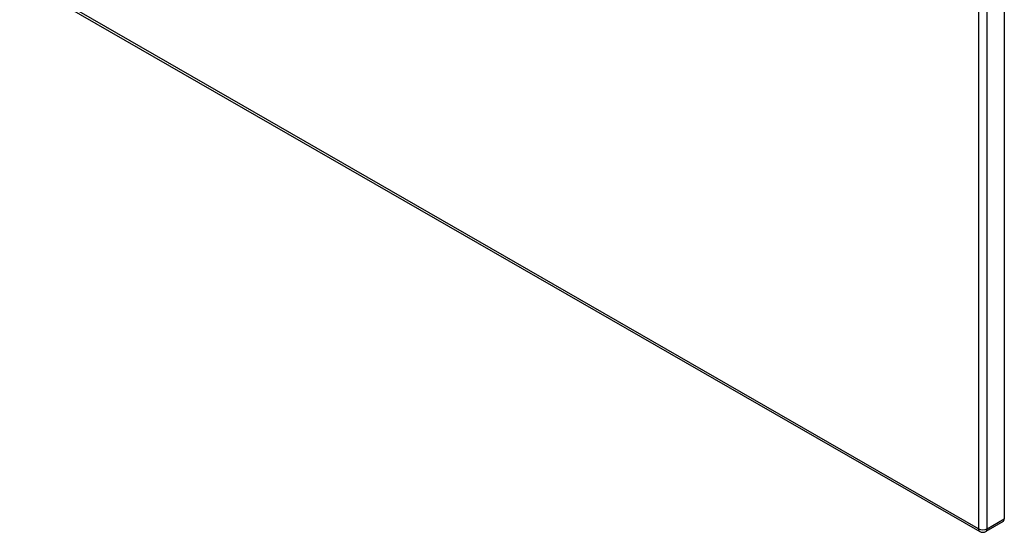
# Model space of a CAD drawing. Header units: inches. Extents: x 161 to 187.7, y 47.4 to 101.3.
# Tile 1 of 6: x 161 to 186.9, y 47.4 to 60.8. Entities that reach past the tile are written whole.
import ezdxf

# ---------------------------------------------------------------- set-up
doc = ezdxf.new("R2010")
doc.units = ezdxf.units.IN
doc.header["$MEASUREMENT"] = 0
doc.layers.add('Visible Edges(ANSI)', color=7, linetype='Continuous', lineweight=25)
doc.layers.add('Visible Tangent Edges(ANSI)', color=7, linetype='Continuous', lineweight=25)

msp = doc.modelspace()

# ---------------------------------------------------------------- linework, layer by layer
at = {"layer": 'Visible Edges(ANSI)'}
for p, q in [((186.897, 86.548), (186.897, 47.73)), ((161.08, 61.89), (186.251, 47.396)), ((186.863, 47.656), (186.411, 47.396))]:
    msp.add_line(p, q, dxfattribs=at)
msp.add_arc((186.331, 47.535), 0.161, 240.064, 299.936, dxfattribs=at)
msp.add_ellipse((186.783, 47.795), major_axis=(0.08, -0.14), ratio=0.578093, start_param=0, end_param=0.787332, dxfattribs=at)
at = {"layer": 'Visible Tangent Edges(ANSI)'}
for p, q in [((186.217, 86.288), (186.217, 47.47)), ((186.445, 47.47), (186.445, 86.288)), ((186.217, 47.47), (161.047, 61.964)), ((186.445, 47.47), (186.897, 47.73))]:
    msp.add_line(p, q, dxfattribs=at)
for major_axis, ratio, start_param, end_param in [((-0.08, -0.14), 0.578093, 5.495853, 6.283185), ((0.161, 0), 0.575862, 3.926991, 5.497787), ((0.08, -0.14), 0.578093, 0, 0.787332)]:
    msp.add_ellipse((186.331, 47.535), major_axis=major_axis, ratio=ratio, start_param=start_param, end_param=end_param, dxfattribs=at)

doc.saveas('drawing.dxf')
